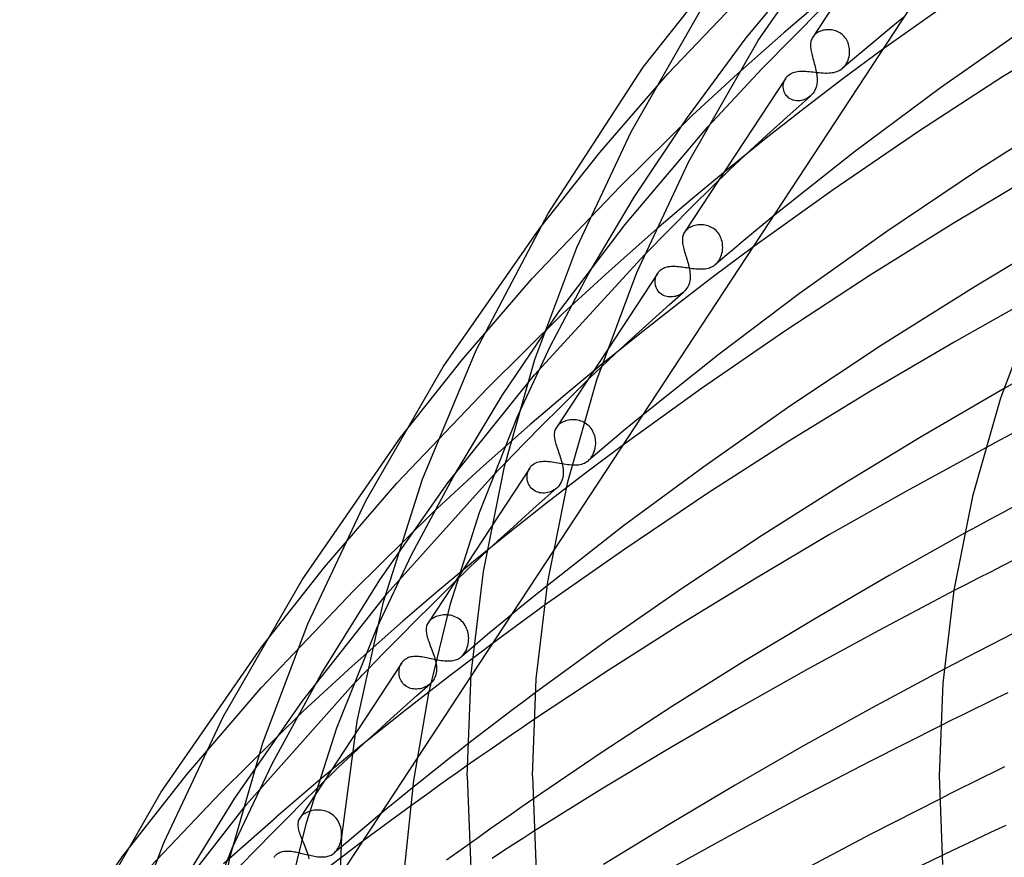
# Model space of a CAD drawing. Header units: millimetres. Extents: x -519 to 519, y -260 to 440.
# Tile 31 of 107: x -337 to -277, y 279 to 330. Entities that reach past the tile are written whole.
import ezdxf

# ---------------------------------------------------------------- set-up
doc = ezdxf.new("R2010")
doc.units = ezdxf.units.MM
doc.layers.add('HIDDEN', color=7, linetype='Continuous')
doc.layers.add('THICK', color=7, linetype='Continuous')

msp = doc.modelspace()

# ---------------------------------------------------------------- linework, layer by layer
at = {"layer": 'HIDDEN'}
for p, q in [((-292.859, 329.36), (-288.184, 335.029)), ((-297.684, 327.159), (-292.441, 332.635)), ((-288.346, 331.555), (-290.562, 329.664)), ((-283.196, 330.621), (-283.832, 330.103)), ((-293.404, 327.154), (-290.562, 329.664)), ((-288.656, 329.556), (-288.685, 329.526)), ((-288.624, 329.585), (-288.656, 329.556)), ((-288.568, 329.63), (-288.624, 329.585)), ((-288.507, 329.671), (-288.568, 329.63)), ((-288.443, 329.709), (-288.507, 329.671)), ((-288.374, 329.743), (-288.443, 329.709)), ((-288.302, 329.774), (-288.374, 329.743)), ((-288.226, 329.8), (-288.302, 329.774)), ((-288.147, 329.822), (-288.226, 329.8)), ((-288.065, 329.839), (-288.147, 329.822)), ((-287.981, 329.852), (-288.065, 329.839)), ((-287.896, 329.86), (-287.981, 329.852)), ((-287.809, 329.862), (-287.896, 329.86)), ((-287.721, 329.859), (-287.809, 329.862)), ((-287.633, 329.85), (-287.721, 329.859)), ((-287.545, 329.835), (-287.633, 329.85)), ((-287.457, 329.815), (-287.545, 329.835)), ((-287.371, 329.788), (-287.457, 329.815)), ((-287.286, 329.755), (-287.371, 329.788)), ((-287.203, 329.716), (-287.286, 329.755)), ((-287.124, 329.671), (-287.203, 329.716)), ((-287.048, 329.621), (-287.124, 329.671)), ((-286.976, 329.565), (-287.048, 329.621)), ((-286.909, 329.503), (-286.976, 329.565)), ((-284.463, 329.583), (-285.091, 329.063)), ((-283.832, 330.103), (-284.463, 329.583)), ((-296.536, 324.397), (-292.859, 329.36)), ((-288.763, 329.432), (-288.785, 329.399)), ((-288.739, 329.464), (-288.763, 329.432)), ((-288.713, 329.495), (-288.739, 329.464)), ((-288.685, 329.526), (-288.713, 329.495)), ((-286.846, 329.437), (-286.909, 329.503)), ((-286.787, 329.366), (-286.846, 329.437)), ((-286.734, 329.29), (-286.787, 329.366)), ((-286.687, 329.212), (-286.734, 329.29)), ((-286.646, 329.13), (-286.687, 329.212)), ((-286.611, 329.047), (-286.646, 329.13)), ((-286.581, 328.961), (-286.611, 329.047)), ((-286.557, 328.874), (-286.581, 328.961)), ((-285.091, 329.063), (-285.714, 328.541)), ((-284.49, 328.652), (-286.927, 326.843)), ((-286.538, 328.785), (-286.557, 328.874)), ((-286.525, 328.696), (-286.538, 328.785)), ((-286.531, 328.301), (-286.519, 328.409)), ((-286.518, 328.606), (-286.525, 328.696)), ((-286.519, 328.409), (-286.515, 328.517)), ((-286.515, 328.517), (-286.518, 328.606)), ((-285.714, 328.541), (-286.334, 328.018)), ((-286.334, 328.018), (-286.95, 327.494)), ((-286.756, 327.711), (-286.7, 327.799)), ((-286.7, 327.799), (-286.652, 327.893)), ((-286.652, 327.893), (-286.61, 327.991)), ((-286.61, 327.991), (-286.576, 328.092)), ((-286.576, 328.092), (-286.55, 328.196)), ((-286.55, 328.196), (-286.531, 328.301)), ((-301.851, 322.329), (-297.684, 327.159)), ((-296.16, 324.619), (-293.404, 327.154)), ((-290.215, 327.111), (-290.142, 327.158)), ((-290.142, 327.158), (-290.065, 327.198)), ((-290.065, 327.198), (-289.983, 327.231)), ((-289.983, 327.231), (-289.898, 327.258)), ((-289.898, 327.258), (-289.81, 327.28)), ((-289.81, 327.28), (-289.719, 327.295)), ((-289.719, 327.295), (-289.624, 327.306)), ((-289.624, 327.306), (-289.526, 327.313)), ((-289.526, 327.313), (-289.424, 327.315)), ((-289.424, 327.315), (-289.318, 327.313)), ((-289.318, 327.313), (-289.209, 327.308)), ((-289.209, 327.308), (-289.096, 327.3)), ((-289.096, 327.3), (-288.981, 327.29)), ((-288.981, 327.29), (-288.864, 327.278)), ((-288.864, 327.278), (-288.745, 327.264)), ((-288.745, 327.264), (-288.625, 327.251)), ((-288.625, 327.251), (-288.503, 327.237)), ((-288.503, 327.237), (-288.381, 327.225)), ((-288.381, 327.225), (-288.26, 327.214)), ((-288.26, 327.214), (-288.141, 327.206)), ((-288.141, 327.206), (-288.023, 327.201)), ((-288.023, 327.201), (-287.907, 327.199)), ((-287.907, 327.199), (-287.794, 327.202)), ((-287.794, 327.202), (-287.685, 327.21)), ((-287.685, 327.21), (-287.579, 327.223)), ((-287.579, 327.223), (-287.477, 327.242)), ((-287.477, 327.242), (-287.38, 327.267)), ((-287.38, 327.267), (-287.286, 327.298)), ((-287.286, 327.298), (-287.197, 327.336)), ((-287.197, 327.336), (-287.113, 327.38)), ((-287.113, 327.38), (-287.033, 327.431)), ((-287.033, 327.431), (-286.958, 327.488)), ((-286.958, 327.488), (-286.885, 327.555)), ((-286.885, 327.555), (-286.817, 327.629)), ((-286.817, 327.629), (-286.756, 327.711)), ((-290.44, 326.878), (-294.558, 320.609)), ((-290.589, 326.426), (-290.578, 326.52)), ((-290.578, 326.52), (-290.559, 326.613)), ((-290.559, 326.613), (-290.53, 326.702)), ((-290.53, 326.702), (-290.493, 326.787)), ((-290.493, 326.787), (-290.448, 326.868)), ((-290.448, 326.868), (-290.424, 326.902)), ((-290.424, 326.902), (-290.399, 326.936)), ((-290.399, 326.936), (-290.373, 326.968)), ((-290.373, 326.968), (-290.344, 327)), ((-290.344, 327), (-290.315, 327.029)), ((-290.315, 327.029), (-290.283, 327.058)), ((-290.283, 327.058), (-290.215, 327.111)), ((-286.927, 326.843), (-289.304, 325.029)), ((-290.589, 326.331), (-290.589, 326.426)), ((-290.58, 326.235), (-290.589, 326.331)), ((-290.561, 326.141), (-290.58, 326.235)), ((-290.532, 326.049), (-290.561, 326.141)), ((-290.493, 325.96), (-290.532, 326.049)), ((-290.444, 325.876), (-290.493, 325.96)), ((-290.385, 325.798), (-290.444, 325.876)), ((-290.318, 325.728), (-290.385, 325.798)), ((-290.244, 325.666), (-290.318, 325.728)), ((-290.161, 325.612), (-290.244, 325.666)), ((-290.072, 325.567), (-290.161, 325.612)), ((-289.979, 325.533), (-290.072, 325.567)), ((-289.881, 325.509), (-289.979, 325.533)), ((-289.782, 325.495), (-289.881, 325.509)), ((-289.681, 325.491), (-289.782, 325.495)), ((-289.58, 325.496), (-289.681, 325.491)), ((-289.48, 325.511), (-289.58, 325.496)), ((-289.382, 325.534), (-289.48, 325.511)), ((-289.287, 325.566), (-289.382, 325.534)), ((-289.194, 325.606), (-289.287, 325.566)), ((-289.104, 325.654), (-289.194, 325.606)), ((-289.018, 325.71), (-289.104, 325.654)), ((-288.937, 325.774), (-289.018, 325.71)), ((-289.304, 325.029), (-291.636, 323.199)), ((-300.611, 320.235), (-296.16, 324.619)), ((-299.748, 319.573), (-296.536, 324.397)), ((-300.304, 317.892), (-295.232, 323.905)), ((-291.636, 323.199), (-293.923, 321.355)), ((-305.544, 317.681), (-301.851, 322.329)), ((-293.923, 321.355), (-296.163, 319.497)), ((-306.006, 314.589), (-300.611, 320.235)), ((-302.564, 314.826), (-299.748, 319.573)), ((-296.163, 319.497), (-298.356, 317.625)), ((-291.231, 318.389), (-291.826, 317.902)), ((-304.366, 312.532), (-300.304, 317.892)), ((-301.292, 315.031), (-298.356, 317.625)), ((-296.631, 317.453), (-296.652, 317.422)), ((-296.608, 317.483), (-296.631, 317.453)), ((-296.583, 317.512), (-296.608, 317.483)), ((-296.557, 317.541), (-296.583, 317.512)), ((-296.528, 317.569), (-296.557, 317.541)), ((-296.498, 317.597), (-296.528, 317.569)), ((-296.441, 317.642), (-296.498, 317.597)), ((-296.38, 317.685), (-296.441, 317.642)), ((-296.314, 317.723), (-296.38, 317.685)), ((-296.244, 317.758), (-296.314, 317.723)), ((-296.17, 317.79), (-296.244, 317.758)), ((-296.093, 317.817), (-296.17, 317.79)), ((-296.012, 317.84), (-296.093, 317.817)), ((-295.928, 317.859), (-296.012, 317.84)), ((-295.842, 317.873), (-295.928, 317.859)), ((-295.754, 317.881), (-295.842, 317.873)), ((-295.664, 317.885), (-295.754, 317.881)), ((-295.573, 317.883), (-295.664, 317.885)), ((-295.482, 317.875), (-295.573, 317.883)), ((-295.39, 317.861), (-295.482, 317.875)), ((-295.299, 317.841), (-295.39, 317.861)), ((-295.208, 317.814), (-295.299, 317.841)), ((-295.119, 317.781), (-295.208, 317.814)), ((-295.033, 317.742), (-295.119, 317.781)), ((-294.949, 317.696), (-295.033, 317.742)), ((-294.869, 317.644), (-294.949, 317.696)), ((-294.792, 317.585), (-294.869, 317.644)), ((-294.72, 317.52), (-294.792, 317.585)), ((-294.654, 317.451), (-294.72, 317.52)), ((-294.592, 317.376), (-294.654, 317.451)), ((-291.826, 317.902), (-292.417, 317.413)), ((-294.537, 317.297), (-294.592, 317.376)), ((-294.487, 317.214), (-294.537, 317.297)), ((-294.444, 317.127), (-294.487, 317.214)), ((-294.407, 317.038), (-294.444, 317.127)), ((-294.376, 316.947), (-294.407, 317.038)), ((-294.351, 316.855), (-294.376, 316.947)), ((-294.332, 316.761), (-294.351, 316.855)), ((-293.006, 316.924), (-293.591, 316.433)), ((-292.417, 317.413), (-293.006, 316.924)), ((-292.475, 316.495), (-294.866, 314.71)), ((-294.354, 316.135), (-294.332, 316.247)), ((-294.32, 316.666), (-294.332, 316.761)), ((-294.332, 316.247), (-294.317, 316.361)), ((-294.313, 316.571), (-294.32, 316.666)), ((-294.317, 316.361), (-294.311, 316.476)), ((-294.311, 316.476), (-294.313, 316.571)), ((-293.591, 316.433), (-294.173, 315.942)), ((-305.868, 308.665), (-299.097, 316.062)), ((-294.173, 315.942), (-294.751, 315.45)), ((-294.631, 315.569), (-294.57, 315.648)), ((-294.57, 315.648), (-294.513, 315.734)), ((-294.513, 315.734), (-294.463, 315.827)), ((-294.463, 315.827), (-294.42, 315.924)), ((-294.42, 315.924), (-294.383, 316.027)), ((-294.383, 316.027), (-294.354, 316.135)), ((-304.139, 312.412), (-301.292, 315.031)), ((-298.232, 315.002), (-298.204, 315.033)), ((-298.204, 315.033), (-298.175, 315.062)), ((-298.175, 315.062), (-298.144, 315.09)), ((-298.144, 315.09), (-298.086, 315.136)), ((-298.086, 315.136), (-298.023, 315.178)), ((-298.023, 315.178), (-297.955, 315.215)), ((-297.955, 315.215), (-297.884, 315.247)), ((-297.884, 315.247), (-297.809, 315.273)), ((-297.809, 315.273), (-297.73, 315.295)), ((-297.73, 315.295), (-297.649, 315.312)), ((-297.649, 315.312), (-297.565, 315.324)), ((-297.565, 315.324), (-297.478, 315.332)), ((-297.478, 315.332), (-297.389, 315.335)), ((-297.389, 315.335), (-297.298, 315.335)), ((-297.298, 315.335), (-297.204, 315.332)), ((-297.204, 315.332), (-297.108, 315.326)), ((-297.108, 315.326), (-297.01, 315.317)), ((-297.01, 315.317), (-296.911, 315.307)), ((-296.911, 315.307), (-296.809, 315.294)), ((-296.809, 315.294), (-296.705, 315.28)), ((-296.705, 315.28), (-296.599, 315.265)), ((-296.599, 315.265), (-296.493, 315.249)), ((-296.493, 315.249), (-296.386, 315.233)), ((-296.386, 315.233), (-296.28, 315.219)), ((-296.28, 315.219), (-296.174, 315.205)), ((-296.174, 315.205), (-296.068, 315.192)), ((-296.068, 315.192), (-295.963, 315.182)), ((-295.963, 315.182), (-295.86, 315.174)), ((-295.86, 315.174), (-295.759, 315.169)), ((-295.759, 315.169), (-295.661, 315.168)), ((-295.661, 315.168), (-295.564, 315.17)), ((-295.564, 315.17), (-295.471, 315.175)), ((-295.471, 315.175), (-295.381, 315.185)), ((-295.381, 315.185), (-295.294, 315.199)), ((-295.294, 315.199), (-295.21, 315.218)), ((-295.21, 315.218), (-295.129, 315.241)), ((-295.129, 315.241), (-295.052, 315.269)), ((-295.052, 315.269), (-294.977, 315.302)), ((-294.977, 315.302), (-294.905, 315.34)), ((-294.905, 315.34), (-294.835, 315.385)), ((-294.835, 315.385), (-294.768, 315.435)), ((-294.768, 315.435), (-294.698, 315.498)), ((-294.698, 315.498), (-294.631, 315.569)), ((-310.305, 309.592), (-306.006, 314.589)), ((-304.904, 310.398), (-302.564, 314.826)), ((-298.302, 314.909), (-304.526, 305.434)), ((-298.458, 314.382), (-298.454, 314.462)), ((-298.454, 314.462), (-298.444, 314.542)), ((-298.444, 314.542), (-298.428, 314.619)), ((-298.428, 314.619), (-298.406, 314.695)), ((-298.406, 314.695), (-298.379, 314.767)), ((-298.379, 314.767), (-298.345, 314.837)), ((-298.345, 314.837), (-298.307, 314.903)), ((-298.307, 314.903), (-298.283, 314.937)), ((-298.283, 314.937), (-298.258, 314.97)), ((-298.258, 314.97), (-298.232, 315.002)), ((-294.866, 314.71), (-297.21, 312.913)), ((-298.455, 314.301), (-298.458, 314.382)), ((-298.445, 314.22), (-298.455, 314.301)), ((-298.429, 314.139), (-298.445, 314.22)), ((-298.405, 314.06), (-298.429, 314.139)), ((-298.375, 313.983), (-298.405, 314.06)), ((-298.338, 313.909), (-298.375, 313.983)), ((-298.293, 313.838), (-298.338, 313.909)), ((-298.242, 313.772), (-298.293, 313.838)), ((-298.185, 313.71), (-298.242, 313.772)), ((-298.122, 313.654), (-298.185, 313.71)), ((-298.053, 313.604), (-298.122, 313.654)), ((-297.98, 313.56), (-298.053, 313.604)), ((-297.902, 313.523), (-297.98, 313.56)), ((-297.821, 313.494), (-297.902, 313.523)), ((-297.737, 313.471), (-297.821, 313.494)), ((-297.651, 313.456), (-297.737, 313.471)), ((-297.563, 313.448), (-297.651, 313.456)), ((-297.475, 313.447), (-297.563, 313.448)), ((-297.387, 313.453), (-297.475, 313.447)), ((-297.298, 313.466), (-297.387, 313.453)), ((-297.211, 313.486), (-297.298, 313.466)), ((-297.125, 313.512), (-297.211, 313.486)), ((-297.041, 313.544), (-297.125, 313.512)), ((-296.959, 313.583), (-297.041, 313.544)), ((-296.879, 313.628), (-296.959, 313.583)), ((-296.802, 313.679), (-296.879, 313.628)), ((-296.729, 313.736), (-296.802, 313.679)), ((-297.21, 312.913), (-299.511, 311.101)), ((-308.783, 307.833), (-304.139, 312.412)), ((-307.851, 307.392), (-304.366, 312.532)), ((-299.511, 311.101), (-301.769, 309.276)), ((-306.906, 306.106), (-304.904, 310.398)), ((-314.092, 304.812), (-310.305, 309.592)), ((-301.769, 309.276), (-303.982, 307.437)), ((-302.464, 308.473), (-301.779, 309.136)), ((-311.182, 302.025), (-305.868, 308.665)), ((-303.315, 307.637), (-302.464, 308.473)), ((-314.328, 302.02), (-308.783, 307.833)), ((-276.15, 308.327), (-277.033, 307.826)), ((-310.869, 302.39), (-307.851, 307.392)), ((-303.982, 307.437), (-306.15, 305.585)), ((-304.296, 306.663), (-303.315, 307.637)), ((-305.372, 305.586), (-304.296, 306.663)), ((-299.267, 306.154), (-299.822, 305.698)), ((-309.18, 302.908), (-306.15, 305.585)), ((-306.504, 304.44), (-305.372, 305.586)), ((-304.561, 305.375), (-304.59, 305.313)), ((-304.526, 305.434), (-304.561, 305.375)), ((-304.505, 305.464), (-304.526, 305.434)), ((-304.483, 305.494), (-304.505, 305.464)), ((-304.458, 305.523), (-304.483, 305.494)), ((-304.432, 305.551), (-304.458, 305.523)), ((-304.404, 305.579), (-304.432, 305.551)), ((-304.374, 305.606), (-304.404, 305.579)), ((-304.315, 305.654), (-304.374, 305.606)), ((-304.25, 305.697), (-304.315, 305.654)), ((-304.181, 305.738), (-304.25, 305.697)), ((-304.107, 305.775), (-304.181, 305.738)), ((-304.029, 305.808), (-304.107, 305.775)), ((-303.947, 305.836), (-304.029, 305.808)), ((-303.862, 305.86), (-303.947, 305.836)), ((-303.774, 305.879), (-303.862, 305.86)), ((-303.683, 305.893), (-303.774, 305.879)), ((-303.59, 305.902), (-303.683, 305.893)), ((-303.496, 305.906), (-303.59, 305.902)), ((-303.4, 305.903), (-303.496, 305.906)), ((-303.304, 305.894), (-303.4, 305.903)), ((-303.207, 305.879), (-303.304, 305.894)), ((-303.112, 305.857), (-303.207, 305.879)), ((-303.017, 305.828), (-303.112, 305.857)), ((-302.925, 305.793), (-303.017, 305.828)), ((-302.835, 305.751), (-302.925, 305.793)), ((-302.748, 305.701), (-302.835, 305.751)), ((-302.665, 305.646), (-302.748, 305.701)), ((-302.586, 305.584), (-302.665, 305.646)), ((-302.513, 305.516), (-302.586, 305.584)), ((-302.445, 305.442), (-302.513, 305.516)), ((-302.383, 305.363), (-302.445, 305.442)), ((-302.327, 305.279), (-302.383, 305.363)), ((-299.822, 305.698), (-300.374, 305.24)), ((-304.651, 305.05), (-304.653, 304.979)), ((-304.653, 304.979), (-304.651, 304.904)), ((-304.643, 305.119), (-304.651, 305.05)), ((-304.651, 304.904), (-304.644, 304.827)), ((-304.644, 304.827), (-304.633, 304.748)), ((-304.631, 305.186), (-304.643, 305.119)), ((-304.633, 304.748), (-304.618, 304.665)), ((-304.613, 305.25), (-304.631, 305.186)), ((-304.59, 305.313), (-304.613, 305.25)), ((-302.277, 305.192), (-302.327, 305.279)), ((-302.234, 305.102), (-302.277, 305.192)), ((-302.197, 305.009), (-302.234, 305.102)), ((-302.167, 304.915), (-302.197, 305.009)), ((-302.144, 304.819), (-302.167, 304.915)), ((-302.127, 304.722), (-302.144, 304.819)), ((-300.924, 304.782), (-301.47, 304.323)), ((-300.374, 305.24), (-300.924, 304.782)), ((-276.511, 305.066), (-277.339, 304.627)), ((-307.656, 303.262), (-306.504, 304.44)), ((-304.618, 304.665), (-304.599, 304.58)), ((-304.599, 304.58), (-304.576, 304.492)), ((-304.576, 304.492), (-304.551, 304.402)), ((-304.551, 304.402), (-304.522, 304.309)), ((-304.522, 304.309), (-304.491, 304.214)), ((-304.491, 304.214), (-304.458, 304.116)), ((-300.464, 304.332), (-302.815, 302.568)), ((-302.16, 304.074), (-302.134, 304.192)), ((-302.134, 304.192), (-302.118, 304.312)), ((-302.115, 304.626), (-302.127, 304.722)), ((-302.118, 304.312), (-302.11, 304.433)), ((-302.11, 304.529), (-302.115, 304.626)), ((-302.11, 304.433), (-302.11, 304.529)), ((-301.47, 304.323), (-302.014, 303.863)), ((-277.339, 304.627), (-278.16, 304.188)), ((-304.458, 304.116), (-304.424, 304.016)), ((-304.424, 304.016), (-304.389, 303.916)), ((-304.389, 303.916), (-304.354, 303.814)), ((-304.354, 303.814), (-304.319, 303.711)), ((-304.319, 303.711), (-304.285, 303.608)), ((-304.285, 303.608), (-304.252, 303.505)), ((-302.014, 303.863), (-302.554, 303.402)), ((-302.482, 303.47), (-302.41, 303.552)), ((-302.41, 303.552), (-302.345, 303.642)), ((-302.345, 303.642), (-302.287, 303.742)), ((-302.287, 303.742), (-302.236, 303.848)), ((-302.236, 303.848), (-302.193, 303.959)), ((-302.193, 303.959), (-302.16, 304.074)), ((-306.162, 302.943), (-312.403, 293.441)), ((-306.211, 302.86), (-306.166, 302.937)), ((-306.166, 302.937), (-306.143, 302.972)), ((-306.143, 302.972), (-306.118, 303.005)), ((-306.118, 303.005), (-306.091, 303.037)), ((-306.091, 303.037), (-306.063, 303.068)), ((-306.063, 303.068), (-306.034, 303.097)), ((-306.034, 303.097), (-306.004, 303.125)), ((-306.004, 303.125), (-305.935, 303.178)), ((-305.935, 303.178), (-305.861, 303.225)), ((-305.861, 303.225), (-305.781, 303.265)), ((-305.781, 303.265), (-305.697, 303.297)), ((-305.697, 303.297), (-305.61, 303.322)), ((-305.61, 303.322), (-305.519, 303.341)), ((-305.519, 303.341), (-305.424, 303.353)), ((-305.424, 303.353), (-305.327, 303.359)), ((-305.327, 303.359), (-305.227, 303.361)), ((-305.227, 303.361), (-305.124, 303.357)), ((-305.124, 303.357), (-305.018, 303.349)), ((-305.018, 303.349), (-304.908, 303.338)), ((-304.908, 303.338), (-304.795, 303.323)), ((-304.795, 303.323), (-304.679, 303.305)), ((-304.679, 303.305), (-304.56, 303.286)), ((-304.56, 303.286), (-304.441, 303.265)), ((-304.441, 303.265), (-304.32, 303.243)), ((-304.32, 303.243), (-304.198, 303.221)), ((-304.252, 303.505), (-304.221, 303.402)), ((-304.221, 303.402), (-304.193, 303.299)), ((-304.198, 303.221), (-304.076, 303.2)), ((-304.193, 303.299), (-304.168, 303.198)), ((-304.168, 303.198), (-304.146, 303.097)), ((-304.146, 303.097), (-304.128, 302.998)), ((-304.128, 302.998), (-304.113, 302.901)), ((-304.076, 303.2), (-303.953, 303.181)), ((-303.953, 303.181), (-303.832, 303.164)), ((-303.832, 303.164), (-303.714, 303.15)), ((-303.714, 303.15), (-303.597, 303.14)), ((-303.597, 303.14), (-303.483, 303.134)), ((-303.483, 303.134), (-303.373, 303.133)), ((-303.373, 303.133), (-303.266, 303.138)), ((-303.266, 303.138), (-303.164, 303.148)), ((-303.164, 303.148), (-303.065, 303.163)), ((-303.065, 303.163), (-302.97, 303.186)), ((-302.97, 303.186), (-302.88, 303.214)), ((-302.88, 303.214), (-302.793, 303.25)), ((-302.793, 303.25), (-302.711, 303.292)), ((-302.711, 303.292), (-302.634, 303.341)), ((-302.634, 303.341), (-302.56, 303.397)), ((-302.56, 303.397), (-302.482, 303.47)), ((-314.91, 295.232), (-308.384, 302.51)), ((-313.407, 297.658), (-310.869, 302.39)), ((-312.118, 300.204), (-309.18, 302.908)), ((-306.324, 302.418), (-306.317, 302.512)), ((-306.322, 302.323), (-306.324, 302.418)), ((-306.317, 302.512), (-306.302, 302.603)), ((-306.302, 302.603), (-306.279, 302.692)), ((-306.279, 302.692), (-306.248, 302.778)), ((-306.248, 302.778), (-306.211, 302.86)), ((-302.815, 302.568), (-305.124, 300.79)), ((-304.122, 302.383), (-304.147, 302.277)), ((-304.106, 302.491), (-304.122, 302.383)), ((-304.113, 302.901), (-304.104, 302.805)), ((-304.098, 302.6), (-304.106, 302.491)), ((-304.104, 302.805), (-304.098, 302.711)), ((-304.098, 302.711), (-304.098, 302.6)), ((-318.761, 296.853), (-314.328, 302.02)), ((-315.372, 296.085), (-311.182, 302.025)), ((-306.312, 302.228), (-306.322, 302.323)), ((-306.293, 302.134), (-306.312, 302.228)), ((-306.266, 302.042), (-306.293, 302.134)), ((-306.229, 301.952), (-306.266, 302.042)), ((-306.183, 301.866), (-306.229, 301.952)), ((-306.129, 301.786), (-306.183, 301.866)), ((-306.066, 301.711), (-306.129, 301.786)), ((-304.421, 301.793), (-304.505, 301.713)), ((-304.347, 301.879), (-304.421, 301.793)), ((-304.281, 301.972), (-304.347, 301.879)), ((-304.226, 302.071), (-304.281, 301.972)), ((-304.181, 302.173), (-304.226, 302.071)), ((-304.147, 302.277), (-304.181, 302.173)), ((-305.996, 301.643), (-306.066, 301.711)), ((-305.917, 301.582), (-305.996, 301.643)), ((-305.833, 301.53), (-305.917, 301.582)), ((-305.743, 301.486), (-305.833, 301.53)), ((-305.649, 301.452), (-305.743, 301.486)), ((-305.551, 301.427), (-305.649, 301.452)), ((-305.451, 301.411), (-305.551, 301.427)), ((-305.35, 301.405), (-305.451, 301.411)), ((-305.249, 301.407), (-305.35, 301.405)), ((-305.148, 301.418), (-305.249, 301.407)), ((-305.229, 301.075), (-304.499, 301.718)), ((-305.048, 301.437), (-305.148, 301.418)), ((-304.949, 301.465), (-305.048, 301.437)), ((-304.852, 301.5), (-304.949, 301.465)), ((-304.759, 301.543), (-304.852, 301.5)), ((-304.669, 301.593), (-304.759, 301.543)), ((-304.584, 301.65), (-304.669, 301.593)), ((-304.505, 301.713), (-304.584, 301.65)), ((-305.124, 300.79), (-307.392, 298.998)), ((-305.953, 300.43), (-305.229, 301.075)), ((-276.344, 300.623), (-277.131, 300.2)), ((-316.958, 295.428), (-312.118, 300.204)), ((-306.672, 299.783), (-305.953, 300.43)), ((-277.131, 300.2), (-277.912, 299.777)), ((-307.386, 299.135), (-306.672, 299.783)), ((-278.685, 299.356), (-279.452, 298.936)), ((-277.912, 299.777), (-278.685, 299.356)), ((-307.392, 298.998), (-309.618, 297.193)), ((-308.093, 298.486), (-307.386, 299.135)), ((-308.796, 297.835), (-308.093, 298.486)), ((-315.549, 293.117), (-313.407, 297.658)), ((-304.731, 297.836), (-309.763, 290.175)), ((-309.618, 297.193), (-311.803, 295.376)), ((-277.126, 296.937), (-277.873, 296.557)), ((-276.376, 297.316), (-277.126, 296.937)), ((-322.64, 291.942), (-318.761, 296.853)), ((-277.873, 296.557), (-278.618, 296.176)), ((-318.953, 290.326), (-315.372, 296.085)), ((-311.339, 295.384), (-310.575, 296.136)), ((-305.093, 295.715), (-305.988, 294.993)), ((-279.361, 295.795), (-280.1, 295.413)), ((-278.618, 296.176), (-279.361, 295.795)), ((-322.649, 289.451), (-316.958, 295.428)), ((-320.094, 288.664), (-314.91, 295.232)), ((-311.803, 295.376), (-313.944, 293.546)), ((-312.201, 294.53), (-311.339, 295.384)), ((-313.136, 293.594), (-312.201, 294.53)), ((-305.273, 294.495), (-308.225, 292.337)), ((-305.988, 294.993), (-306.876, 294.269)), ((-311.727, 293.874), (-311.815, 293.848)), ((-311.636, 293.894), (-311.727, 293.874)), ((-311.542, 293.91), (-311.636, 293.894)), ((-311.446, 293.92), (-311.542, 293.91)), ((-311.347, 293.924), (-311.446, 293.92)), ((-311.248, 293.922), (-311.347, 293.924)), ((-311.148, 293.914), (-311.248, 293.922)), ((-311.048, 293.899), (-311.148, 293.914)), ((-310.948, 293.877), (-311.048, 293.899)), ((-310.85, 293.848), (-310.948, 293.877)), ((-306.876, 294.269), (-307.758, 293.543)), ((-317.069, 290.784), (-313.944, 293.546)), ((-314.121, 292.601), (-313.136, 293.594)), ((-312.469, 293.316), (-312.492, 293.251)), ((-312.44, 293.38), (-312.469, 293.316)), ((-312.404, 293.441), (-312.44, 293.38)), ((-312.383, 293.471), (-312.404, 293.441)), ((-312.361, 293.5), (-312.383, 293.471)), ((-312.336, 293.529), (-312.361, 293.5)), ((-312.31, 293.557), (-312.336, 293.529)), ((-312.282, 293.585), (-312.31, 293.557)), ((-312.252, 293.612), (-312.282, 293.585)), ((-312.192, 293.661), (-312.252, 293.612)), ((-312.126, 293.705), (-312.192, 293.661)), ((-312.055, 293.747), (-312.126, 293.705)), ((-311.98, 293.785), (-312.055, 293.747)), ((-311.9, 293.819), (-311.98, 293.785)), ((-311.815, 293.848), (-311.9, 293.819)), ((-310.753, 293.812), (-310.85, 293.848)), ((-310.659, 293.769), (-310.753, 293.812)), ((-310.569, 293.718), (-310.659, 293.769)), ((-310.483, 293.661), (-310.569, 293.718)), ((-310.401, 293.597), (-310.483, 293.661)), ((-310.324, 293.526), (-310.401, 293.597)), ((-310.253, 293.449), (-310.324, 293.526)), ((-310.188, 293.366), (-310.253, 293.449)), ((-310.13, 293.279), (-310.188, 293.366)), ((-310.078, 293.188), (-310.13, 293.279)), ((-307.758, 293.543), (-308.632, 292.815)), ((-312.519, 293.116), (-312.524, 293.045)), ((-312.524, 293.045), (-312.524, 292.971)), ((-312.524, 292.971), (-312.519, 292.895)), ((-312.508, 293.185), (-312.519, 293.116)), ((-312.519, 292.895), (-312.509, 292.816)), ((-312.509, 292.816), (-312.494, 292.733)), ((-312.492, 293.251), (-312.508, 293.185)), ((-312.494, 292.733), (-312.474, 292.648)), ((-310.034, 293.093), (-310.078, 293.188)), ((-309.996, 292.996), (-310.034, 293.093)), ((-309.966, 292.897), (-309.996, 292.996)), ((-309.942, 292.796), (-309.966, 292.897)), ((-309.925, 292.695), (-309.942, 292.796)), ((-309.914, 292.593), (-309.925, 292.695)), ((-308.632, 292.815), (-309.5, 292.085)), ((-276.435, 292.8), (-277.154, 292.431)), ((-315.132, 291.572), (-314.121, 292.601)), ((-312.474, 292.648), (-312.451, 292.56)), ((-312.451, 292.56), (-312.424, 292.469)), ((-312.424, 292.469), (-312.393, 292.376)), ((-312.393, 292.376), (-312.359, 292.28)), ((-312.359, 292.28), (-312.323, 292.181)), ((-312.323, 292.181), (-312.285, 292.08)), ((-312.285, 292.08), (-312.246, 291.977)), ((-308.225, 292.337), (-311.045, 290.209)), ((-309.5, 292.085), (-310.36, 291.353)), ((-309.96, 292.042), (-309.936, 292.155)), ((-309.936, 292.155), (-309.919, 292.271)), ((-309.919, 292.271), (-309.911, 292.388)), ((-309.909, 292.49), (-309.914, 292.593)), ((-309.911, 292.388), (-309.909, 292.49)), ((-277.87, 292.063), (-278.583, 291.693)), ((-277.154, 292.431), (-277.87, 292.063)), ((-316.146, 290.53), (-315.132, 291.572)), ((-312.246, 291.977), (-312.206, 291.874)), ((-312.206, 291.874), (-312.166, 291.769)), ((-312.166, 291.769), (-312.126, 291.662)), ((-312.126, 291.662), (-312.088, 291.556)), ((-312.088, 291.556), (-312.051, 291.451)), ((-312.051, 291.451), (-312.017, 291.345)), ((-310.306, 291.403), (-310.241, 291.473)), ((-310.241, 291.473), (-310.179, 291.552)), ((-310.179, 291.552), (-310.124, 291.638)), ((-310.124, 291.638), (-310.073, 291.731)), ((-310.073, 291.731), (-310.029, 291.829)), ((-310.029, 291.829), (-309.992, 291.933)), ((-309.992, 291.933), (-309.96, 292.042)), ((-278.583, 291.693), (-279.293, 291.324)), ((-314.02, 290.981), (-318.83, 283.658)), ((-314.102, 290.827), (-314.066, 290.903)), ((-314.066, 290.903), (-314.024, 290.975)), ((-314.024, 290.975), (-314, 291.01)), ((-314, 291.01), (-313.975, 291.043)), ((-313.975, 291.043), (-313.948, 291.075)), ((-313.948, 291.075), (-313.92, 291.106)), ((-313.92, 291.106), (-313.891, 291.136)), ((-313.891, 291.136), (-313.86, 291.163)), ((-313.86, 291.163), (-313.8, 291.211)), ((-313.8, 291.211), (-313.736, 291.253)), ((-313.736, 291.253), (-313.67, 291.288)), ((-313.67, 291.288), (-313.601, 291.317)), ((-313.601, 291.317), (-313.53, 291.341)), ((-313.53, 291.341), (-313.457, 291.36)), ((-313.457, 291.36), (-313.381, 291.374)), ((-313.381, 291.374), (-313.304, 291.383)), ((-313.304, 291.383), (-313.225, 291.388)), ((-313.225, 291.388), (-313.144, 291.389)), ((-313.144, 291.389), (-313.059, 291.387)), ((-313.059, 291.387), (-312.973, 291.381)), ((-312.973, 291.381), (-312.884, 291.372)), ((-312.884, 291.372), (-312.792, 291.361)), ((-312.792, 291.361), (-312.698, 291.346)), ((-312.698, 291.346), (-312.603, 291.33)), ((-312.603, 291.33), (-312.505, 291.312)), ((-312.505, 291.312), (-312.407, 291.292)), ((-312.407, 291.292), (-312.306, 291.271)), ((-312.306, 291.271), (-312.205, 291.249)), ((-312.205, 291.249), (-312.102, 291.227)), ((-312.102, 291.227), (-311.999, 291.206)), ((-312.017, 291.345), (-311.986, 291.241)), ((-311.999, 291.206), (-311.897, 291.185)), ((-311.986, 291.241), (-311.959, 291.137)), ((-311.959, 291.137), (-311.935, 291.036)), ((-311.897, 291.185), (-311.795, 291.166)), ((-311.795, 291.166), (-311.694, 291.148)), ((-311.694, 291.148), (-311.593, 291.132)), ((-311.593, 291.132), (-311.495, 291.118)), ((-311.495, 291.118), (-311.398, 291.108)), ((-311.398, 291.108), (-311.304, 291.1)), ((-311.304, 291.1), (-311.212, 291.096)), ((-311.212, 291.096), (-311.122, 291.096)), ((-311.122, 291.096), (-311.036, 291.1)), ((-311.036, 291.1), (-310.952, 291.107)), ((-310.952, 291.107), (-310.871, 291.119)), ((-310.871, 291.119), (-310.793, 291.136)), ((-310.793, 291.136), (-310.717, 291.157)), ((-310.717, 291.157), (-310.645, 291.182)), ((-310.645, 291.182), (-310.574, 291.213)), ((-310.574, 291.213), (-310.505, 291.25)), ((-310.505, 291.25), (-310.439, 291.292)), ((-310.439, 291.292), (-310.375, 291.34)), ((-310.375, 291.34), (-310.306, 291.403)), ((-280, 290.954), (-280.703, 290.585)), ((-279.293, 291.324), (-280, 290.954)), ((-321.963, 284.808), (-318.953, 290.326)), ((-320.098, 287.995), (-317.069, 290.784)), ((-314.188, 290.4), (-314.185, 290.489)), ((-314.185, 290.309), (-314.188, 290.4)), ((-314.185, 290.489), (-314.174, 290.577)), ((-314.174, 290.218), (-314.185, 290.309)), ((-314.174, 290.577), (-314.156, 290.663)), ((-314.156, 290.663), (-314.132, 290.747)), ((-314.132, 290.747), (-314.102, 290.827)), ((-323.546, 282.279), (-316.998, 289.646)), ((-314.156, 290.129), (-314.174, 290.218)), ((-314.13, 290.04), (-314.156, 290.129)), ((-314.096, 289.954), (-314.13, 290.04)), ((-314.054, 289.871), (-314.096, 289.954)), ((-314.004, 289.792), (-314.054, 289.871)), ((-313.947, 289.718), (-314.004, 289.792)), ((-313.884, 289.65), (-313.947, 289.718)), ((-313.813, 289.588), (-313.884, 289.65)), ((-311.045, 290.209), (-313.807, 288.061)), ((-313.101, 288.967), (-312.282, 289.689)), ((-312.29, 289.682), (-312.366, 289.622)), ((-312.272, 289.698), (-312.282, 289.689)), ((-312.262, 289.707), (-312.272, 289.698)), ((-312.252, 289.716), (-312.262, 289.707)), ((-312.243, 289.725), (-312.252, 289.716)), ((-312.233, 289.734), (-312.243, 289.725)), ((-312.224, 289.743), (-312.233, 289.734)), ((-327.219, 284.111), (-322.649, 289.451)), ((-313.736, 289.532), (-313.813, 289.588)), ((-313.653, 289.484), (-313.736, 289.532)), ((-313.566, 289.444), (-313.653, 289.484)), ((-313.476, 289.412), (-313.566, 289.444)), ((-313.382, 289.388), (-313.476, 289.412)), ((-313.286, 289.372), (-313.382, 289.388)), ((-313.189, 289.365), (-313.286, 289.372)), ((-313.092, 289.365), (-313.189, 289.365)), ((-312.996, 289.373), (-313.092, 289.365)), ((-312.899, 289.388), (-312.996, 289.373)), ((-312.805, 289.41), (-312.899, 289.388)), ((-312.711, 289.439), (-312.805, 289.41)), ((-312.62, 289.475), (-312.711, 289.439)), ((-312.532, 289.518), (-312.62, 289.475)), ((-312.447, 289.567), (-312.532, 289.518)), ((-312.366, 289.622), (-312.447, 289.567)), ((-305.828, 289.134), (-306.528, 288.612)), ((-276.809, 289.138), (-277.499, 288.804)), ((-324.274, 282.667), (-320.094, 288.664)), ((-313.914, 288.243), (-313.101, 288.967)), ((-306.528, 288.612), (-307.225, 288.088)), ((-278.188, 288.468), (-278.876, 288.131)), ((-277.499, 288.804), (-278.188, 288.468)), ((-325.134, 283.022), (-320.098, 287.995)), ((-313.807, 288.061), (-316.511, 285.894)), ((-314.719, 287.517), (-313.914, 288.243)), ((-307.225, 288.088), (-307.918, 287.563)), ((-278.876, 288.131), (-279.563, 287.793)), ((-315.518, 286.789), (-314.719, 287.517)), ((-307.918, 287.563), (-308.608, 287.036)), ((-305.922, 287.475), (-306.608, 287.009)), ((-280.25, 287.454), (-280.935, 287.113)), ((-279.563, 287.793), (-280.25, 287.454)), ((-316.31, 286.059), (-315.518, 286.789)), ((-308.608, 287.036), (-309.294, 286.509)), ((-306.608, 287.009), (-307.292, 286.542)), ((-317.095, 285.328), (-316.31, 286.059)), ((-309.294, 286.509), (-309.977, 285.98)), ((-307.974, 286.073), (-308.652, 285.604)), ((-307.292, 286.542), (-307.974, 286.073)), ((-316.511, 285.894), (-319.155, 283.709)), ((-308.652, 285.604), (-309.327, 285.135)), ((-324.428, 279.591), (-321.963, 284.808)), ((-313.08, 285.125), (-317.869, 277.834)), ((-309.327, 285.135), (-309.998, 284.666)), ((-277.665, 284.269), (-278.332, 283.94)), ((-276.998, 284.597), (-277.665, 284.269)), ((-331.188, 279.07), (-327.219, 284.111)), ((-319.155, 283.709), (-321.739, 281.506)), ((-278.997, 283.61), (-279.662, 283.278)), ((-278.332, 283.94), (-278.997, 283.61)), ((-330.97, 276.881), (-325.134, 283.022)), ((-320.09, 282.412), (-319.254, 283.24)), ((-313.339, 283.316), (-314.158, 282.651)), ((-279.662, 283.278), (-280.324, 282.946)), ((-327.847, 276.859), (-324.274, 282.667)), ((-320.998, 281.505), (-320.09, 282.412)), ((-319.386, 282.811), (-320.283, 281.445)), ((-314.158, 282.651), (-314.972, 281.985)), ((-305.986, 282.59), (-306.65, 282.129)), ((-280.324, 282.946), (-280.985, 282.614)), ((-328.767, 275.621), (-323.546, 282.279)), ((-319.852, 281.792), (-319.93, 281.753)), ((-319.769, 281.828), (-319.852, 281.792)), ((-319.682, 281.859), (-319.769, 281.828)), ((-319.59, 281.885), (-319.682, 281.859)), ((-319.496, 281.907), (-319.59, 281.885)), ((-319.398, 281.924), (-319.496, 281.907)), ((-319.298, 281.934), (-319.398, 281.924)), ((-319.196, 281.94), (-319.298, 281.934)), ((-319.093, 281.938), (-319.196, 281.94)), ((-318.989, 281.93), (-319.093, 281.938)), ((-318.885, 281.916), (-318.989, 281.93)), ((-318.781, 281.894), (-318.885, 281.916)), ((-318.678, 281.864), (-318.781, 281.894)), ((-318.577, 281.827), (-318.678, 281.864)), ((-318.48, 281.783), (-318.577, 281.827)), ((-318.386, 281.73), (-318.48, 281.783)), ((-313.479, 282.184), (-316.325, 280.087)), ((-314.972, 281.985), (-315.78, 281.317)), ((-306.65, 282.129), (-307.309, 281.67)), ((-324.958, 278.661), (-321.739, 281.506)), ((-321.956, 280.54), (-320.998, 281.505)), ((-320.387, 281.181), (-320.396, 281.11)), ((-320.372, 281.249), (-320.387, 281.181)), ((-320.35, 281.316), (-320.372, 281.249)), ((-320.321, 281.381), (-320.35, 281.316)), ((-320.283, 281.445), (-320.321, 281.381)), ((-320.263, 281.474), (-320.283, 281.445)), ((-320.241, 281.503), (-320.263, 281.474)), ((-320.217, 281.532), (-320.241, 281.503)), ((-320.191, 281.56), (-320.217, 281.532)), ((-320.162, 281.588), (-320.191, 281.56)), ((-320.132, 281.615), (-320.162, 281.588)), ((-320.071, 281.664), (-320.132, 281.615)), ((-320.003, 281.71), (-320.071, 281.664)), ((-319.93, 281.753), (-320.003, 281.71)), ((-318.296, 281.671), (-318.386, 281.73)), ((-318.21, 281.603), (-318.296, 281.671)), ((-318.131, 281.529), (-318.21, 281.603)), ((-318.057, 281.448), (-318.131, 281.529)), ((-317.99, 281.362), (-318.057, 281.448)), ((-317.93, 281.271), (-317.99, 281.362)), ((-317.878, 281.175), (-317.93, 281.271)), ((-317.832, 281.076), (-317.878, 281.175)), ((-315.78, 281.317), (-316.582, 280.647)), ((-307.963, 281.211), (-308.611, 280.754)), ((-307.309, 281.67), (-307.963, 281.211)), ((-320.396, 281.11), (-320.399, 281.037)), ((-320.399, 281.037), (-320.396, 280.961)), ((-320.396, 280.961), (-320.387, 280.882)), ((-320.387, 280.882), (-320.373, 280.8)), ((-320.373, 280.8), (-320.354, 280.715)), ((-320.354, 280.715), (-320.33, 280.628)), ((-320.33, 280.628), (-320.301, 280.537)), ((-317.795, 280.974), (-317.832, 281.076)), ((-317.764, 280.87), (-317.795, 280.974)), ((-317.741, 280.764), (-317.764, 280.87)), ((-317.724, 280.658), (-317.741, 280.764)), ((-317.714, 280.552), (-317.724, 280.658)), ((-316.582, 280.647), (-317.378, 279.975)), ((-308.611, 280.754), (-309.253, 280.298)), ((-305.921, 280.616), (-306.553, 280.213)), ((-277.589, 280.682), (-278.244, 280.377)), ((-276.931, 280.988), (-277.589, 280.682)), ((-322.945, 279.536), (-321.956, 280.54)), ((-320.301, 280.537), (-320.269, 280.443)), ((-320.269, 280.443), (-320.232, 280.347)), ((-320.232, 280.347), (-320.193, 280.247)), ((-320.193, 280.247), (-320.151, 280.145)), ((-316.325, 280.087), (-319.076, 277.999)), ((-317.378, 279.975), (-318.169, 279.302)), ((-317.783, 279.937), (-317.757, 280.036)), ((-317.757, 280.036), (-317.737, 280.136)), ((-317.737, 280.136), (-317.722, 280.238)), ((-317.722, 280.238), (-317.714, 280.341)), ((-317.711, 280.446), (-317.714, 280.552)), ((-317.714, 280.341), (-317.711, 280.446)), ((-309.253, 280.298), (-309.888, 279.844)), ((-306.553, 280.213), (-307.19, 279.804)), ((-278.896, 280.071), (-279.545, 279.766)), ((-278.244, 280.377), (-278.896, 280.071)), ((-323.941, 278.516), (-322.945, 279.536)), ((-321.542, 279.32), (-321.478, 279.349)), ((-321.478, 279.349), (-321.411, 279.373)), ((-321.411, 279.373), (-321.341, 279.392)), ((-321.341, 279.392), (-321.269, 279.406)), ((-321.269, 279.406), (-321.195, 279.415)), ((-321.195, 279.415), (-321.119, 279.421)), ((-321.119, 279.421), (-321.041, 279.422)), ((-321.041, 279.422), (-320.961, 279.42)), ((-320.961, 279.42), (-320.879, 279.414)), ((-320.879, 279.414), (-320.795, 279.405)), ((-320.795, 279.405), (-320.71, 279.393)), ((-320.71, 279.393), (-320.622, 279.378)), ((-320.622, 279.378), (-320.533, 279.362)), ((-320.533, 279.362), (-320.442, 279.343)), ((-318.174, 279.297), (-318.113, 279.353)), ((-318.113, 279.353), (-318.054, 279.417)), ((-318.054, 279.417), (-317.997, 279.489)), ((-317.997, 279.489), (-317.944, 279.568)), ((-317.944, 279.568), (-317.895, 279.655)), ((-317.895, 279.655), (-317.852, 279.746)), ((-317.852, 279.746), (-317.814, 279.84)), ((-317.814, 279.84), (-317.783, 279.937)), ((-307.832, 279.391), (-308.477, 278.972)), ((-307.19, 279.804), (-307.832, 279.391)), ((-280.191, 279.46), (-280.833, 279.156)), ((-279.545, 279.766), (-280.191, 279.46)), ((-321.879, 279.015), (-321.855, 279.05)), ((-321.855, 279.05), (-321.83, 279.084)), ((-321.83, 279.084), (-321.803, 279.117)), ((-321.803, 279.117), (-321.775, 279.148)), ((-321.775, 279.148), (-321.746, 279.177)), ((-321.746, 279.177), (-321.715, 279.205)), ((-321.715, 279.205), (-321.661, 279.248)), ((-321.661, 279.248), (-321.603, 279.287)), ((-321.603, 279.287), (-321.542, 279.32)), ((-320.442, 279.343), (-320.349, 279.322)), ((-320.349, 279.322), (-320.254, 279.3)), ((-320.254, 279.3), (-320.158, 279.277)), ((-320.158, 279.277), (-320.061, 279.253)), ((-320.061, 279.253), (-319.964, 279.229)), ((-319.964, 279.229), (-319.867, 279.205)), ((-319.867, 279.205), (-319.769, 279.182)), ((-319.769, 279.182), (-319.671, 279.159)), ((-319.671, 279.159), (-319.574, 279.138)), ((-319.574, 279.138), (-319.478, 279.118)), ((-319.478, 279.118), (-319.383, 279.101)), ((-319.383, 279.101), (-319.29, 279.086)), ((-319.29, 279.086), (-319.199, 279.074)), ((-319.199, 279.074), (-319.11, 279.064)), ((-319.11, 279.064), (-319.023, 279.058)), ((-319.023, 279.058), (-318.939, 279.056)), ((-318.939, 279.056), (-318.857, 279.057)), ((-318.857, 279.057), (-318.778, 279.062)), ((-318.778, 279.062), (-318.701, 279.07)), ((-318.701, 279.07), (-318.626, 279.083)), ((-318.626, 279.083), (-318.555, 279.1)), ((-318.555, 279.1), (-318.485, 279.121)), ((-318.485, 279.121), (-318.419, 279.147)), ((-318.419, 279.147), (-318.354, 279.177)), ((-318.354, 279.177), (-318.293, 279.212)), ((-318.293, 279.212), (-318.233, 279.251)), ((-318.233, 279.251), (-318.174, 279.297))]:
    msp.add_line(p, q, dxfattribs=at)
at = {"layer": 'THICK'}
for p, q in [((-264.965, 358.377), (-304.731, 297.836)), ((-299.202, 327.554), (-291.325, 337.512)), ((-292.122, 329.189), (-286.79, 336.929)), ((-286.469, 332.925), (-288.777, 329.41)), ((-278.6, 332.823), (-284.49, 328.652)), ((-299.933, 323.597), (-295.508, 331.318)), ((-291.89, 327.473), (-288.185, 331.231)), ((-275.167, 330.33), (-280.941, 326.287)), ((-271.969, 330.144), (-277.124, 326.963)), ((-296.381, 321.757), (-292.122, 329.189)), ((-288.911, 329.018), (-288.916, 328.947)), ((-288.916, 328.947), (-288.916, 328.873)), ((-288.901, 329.087), (-288.911, 329.018)), ((-288.888, 329.154), (-288.901, 329.087)), ((-288.87, 329.218), (-288.888, 329.154)), ((-288.846, 329.28), (-288.87, 329.218)), ((-288.818, 329.34), (-288.846, 329.28)), ((-288.785, 329.399), (-288.818, 329.34)), ((-288.916, 328.873), (-288.913, 328.796)), ((-288.913, 328.796), (-288.906, 328.716)), ((-288.906, 328.716), (-288.895, 328.633)), ((-288.895, 328.633), (-288.881, 328.548)), ((-288.881, 328.548), (-288.864, 328.46)), ((-288.864, 328.46), (-288.844, 328.37)), ((-288.844, 328.37), (-288.822, 328.278)), ((-288.822, 328.278), (-288.798, 328.183)), ((-288.798, 328.183), (-288.772, 328.086)), ((-288.772, 328.086), (-288.744, 327.987)), ((-288.744, 327.987), (-288.717, 327.887)), ((-288.717, 327.887), (-288.689, 327.787)), ((-288.689, 327.787), (-288.662, 327.685)), ((-305.029, 318.571), (-299.202, 327.554)), ((-295.232, 323.905), (-291.89, 327.473)), ((-288.662, 327.685), (-288.636, 327.583)), ((-288.636, 327.583), (-288.611, 327.481)), ((-288.611, 327.481), (-288.588, 327.379)), ((-288.588, 327.379), (-288.567, 327.278)), ((-288.567, 327.278), (-288.55, 327.177)), ((-288.55, 327.177), (-288.535, 327.078)), ((-288.534, 326.523), (-288.559, 326.397)), ((-288.535, 327.078), (-288.525, 326.979)), ((-288.519, 326.652), (-288.534, 326.523)), ((-288.525, 326.979), (-288.518, 326.881)), ((-288.515, 326.785), (-288.519, 326.652)), ((-288.518, 326.881), (-288.515, 326.785)), ((-277.124, 326.963), (-282.295, 323.606)), ((-288.769, 325.951), (-288.849, 325.857)), ((-288.7, 326.053), (-288.769, 325.951)), ((-288.642, 326.161), (-288.7, 326.053)), ((-288.595, 326.276), (-288.642, 326.161)), ((-288.559, 326.397), (-288.595, 326.276)), ((-280.941, 326.287), (-286.208, 322.365)), ((-290.171, 324.68), (-288.926, 325.784)), ((-288.849, 325.857), (-288.937, 325.774)), ((-272.759, 324.975), (-278.531, 321.301)), ((-291.399, 323.572), (-290.171, 324.68)), ((-303.264, 316.493), (-299.933, 323.597)), ((-292.61, 322.46), (-291.399, 323.572)), ((-282.295, 323.606), (-287.531, 320.035)), ((-293.863, 321.284), (-292.61, 322.46)), ((-286.208, 322.365), (-291.231, 318.389)), ((-299.576, 314.944), (-296.381, 321.757)), ((-296.106, 319.081), (-293.863, 321.284)), ((-278.531, 321.301), (-284.229, 317.464)), ((-274.922, 321.082), (-280.154, 317.965)), ((-294.558, 320.609), (-296.651, 317.424)), ((-287.531, 320.035), (-292.475, 316.495)), ((-299.097, 316.062), (-296.106, 319.081)), ((-309.449, 310.183), (-305.029, 318.571)), ((-311.471, 309.156), (-305.544, 317.681)), ((-284.229, 317.464), (-289.584, 313.656)), ((-280.154, 317.965), (-285.246, 314.79)), ((-273.072, 317.531), (-278.877, 314.057)), ((-296.779, 317.041), (-296.783, 316.97)), ((-296.783, 316.97), (-296.783, 316.896)), ((-296.783, 316.896), (-296.778, 316.82)), ((-296.771, 317.11), (-296.779, 317.041)), ((-296.757, 317.176), (-296.771, 317.11)), ((-296.739, 317.24), (-296.757, 317.176)), ((-296.716, 317.302), (-296.739, 317.24)), ((-296.687, 317.363), (-296.716, 317.302)), ((-296.652, 317.422), (-296.687, 317.363)), ((-305.841, 309.6), (-303.264, 316.493)), ((-296.778, 316.82), (-296.77, 316.741)), ((-296.77, 316.741), (-296.758, 316.659)), ((-296.758, 316.659), (-296.742, 316.575)), ((-296.742, 316.575), (-296.722, 316.489)), ((-296.722, 316.489), (-296.7, 316.4)), ((-296.7, 316.4), (-296.676, 316.309)), ((-296.676, 316.309), (-296.649, 316.216)), ((-296.649, 316.216), (-296.62, 316.12)), ((-296.62, 316.12), (-296.59, 316.023)), ((-296.59, 316.023), (-296.559, 315.924)), ((-296.559, 315.924), (-296.529, 315.825)), ((-296.529, 315.825), (-296.498, 315.725)), ((-296.498, 315.725), (-296.468, 315.625)), ((-296.468, 315.625), (-296.44, 315.524)), ((-296.44, 315.524), (-296.413, 315.424)), ((-296.413, 315.424), (-296.388, 315.325)), ((-296.388, 315.325), (-296.366, 315.226)), ((-296.366, 315.226), (-296.347, 315.128)), ((-296.347, 315.128), (-296.332, 315.031)), ((-296.332, 315.031), (-296.32, 314.935)), ((-302.04, 308.354), (-299.576, 314.944)), ((-296.33, 314.445), (-296.351, 314.348)), ((-296.316, 314.544), (-296.33, 314.445)), ((-296.32, 314.935), (-296.312, 314.84)), ((-296.309, 314.645), (-296.316, 314.544)), ((-296.312, 314.84), (-296.308, 314.747)), ((-296.308, 314.747), (-296.309, 314.645)), ((-285.246, 314.79), (-290.426, 311.394)), ((-296.641, 313.819), (-296.714, 313.75)), ((-296.574, 313.896), (-296.641, 313.819)), ((-296.512, 313.979), (-296.574, 313.896)), ((-296.459, 314.068), (-296.512, 313.979)), ((-296.415, 314.159), (-296.459, 314.068)), ((-296.379, 314.252), (-296.415, 314.159)), ((-296.351, 314.348), (-296.379, 314.252)), ((-278.877, 314.057), (-284.519, 310.501)), ((-297.569, 312.994), (-296.714, 313.75)), ((-289.584, 313.656), (-294.523, 309.935)), ((-274.828, 313.644), (-280.098, 310.681)), ((-277.223, 307.254), (-274.883, 313.512)), ((-298.417, 312.237), (-297.569, 312.994)), ((-299.257, 311.477), (-298.417, 312.237)), ((-300.089, 310.715), (-299.257, 311.477)), ((-290.426, 311.394), (-295.612, 307.83)), ((-300.913, 309.952), (-300.089, 310.715)), ((-284.519, 310.501), (-290.121, 306.774)), ((-280.098, 310.681), (-285.242, 307.661)), ((-312.75, 302.261), (-309.449, 310.183)), ((-307.712, 303.032), (-305.841, 309.6)), ((-301.779, 309.136), (-300.913, 309.952)), ((-294.523, 309.935), (-299.267, 306.154)), ((-316.223, 300.934), (-311.471, 309.156)), ((-303.824, 302.091), (-302.04, 308.354)), ((-295.612, 307.83), (-300.464, 304.332)), ((-277.033, 307.826), (-282.122, 304.865)), ((-285.242, 307.661), (-290.257, 304.586)), ((-278.922, 301.29), (-277.223, 307.254)), ((-290.121, 306.774), (-295.478, 303.02)), ((-309.236, 300.216), (-306.906, 306.106)), ((-320.14, 296.084), (-314.092, 304.812)), ((-282.122, 304.865), (-287.084, 301.852)), ((-290.257, 304.586), (-295.233, 301.394)), ((-278.16, 304.188), (-283.027, 301.529)), ((-309.005, 296.584), (-307.712, 303.032)), ((-308.022, 302.885), (-307.9, 303.01)), ((-307.9, 303.01), (-307.778, 303.136)), ((-307.778, 303.136), (-307.656, 303.262)), ((-295.478, 303.02), (-300.393, 299.384)), ((-308.384, 302.51), (-308.264, 302.634)), ((-308.264, 302.634), (-308.143, 302.76)), ((-308.143, 302.76), (-308.022, 302.885)), ((-315.132, 294.731), (-312.75, 302.261)), ((-305.055, 295.955), (-303.824, 302.091)), ((-287.084, 301.852), (-291.937, 298.771)), ((-295.233, 301.394), (-300.329, 297.968)), ((-283.027, 301.529), (-287.746, 298.85)), ((-280.096, 295.434), (-278.922, 301.29)), ((-319.792, 293.383), (-316.223, 300.934)), ((-311.02, 294.604), (-309.236, 300.216)), ((-300.393, 299.384), (-305.093, 295.715)), ((-291.937, 298.771), (-296.777, 295.555)), ((-287.746, 298.85), (-292.365, 296.127)), ((-279.452, 298.936), (-284.083, 296.342)), ((-309.272, 297.389), (-309.034, 297.612)), ((-309.034, 297.612), (-308.796, 297.835)), ((-300.329, 297.968), (-305.273, 294.495)), ((-309.819, 296.87), (-309.519, 297.156)), ((-309.519, 297.156), (-309.272, 297.389)), ((-310.575, 296.136), (-310.172, 296.528)), ((-310.172, 296.528), (-309.819, 296.87)), ((-309.753, 290.302), (-309.005, 296.584)), ((-284.083, 296.342), (-288.615, 293.706)), ((-324.991, 287.667), (-320.14, 296.084)), ((-305.765, 289.987), (-305.055, 295.955)), ((-292.365, 296.127), (-296.882, 293.36)), ((-296.777, 295.555), (-301.464, 292.302)), ((-280.1, 295.413), (-284.73, 292.974)), ((-280.776, 289.729), (-280.096, 295.434)), ((-316.757, 287.403), (-315.132, 294.731)), ((-312.356, 289.118), (-311.02, 294.604)), ((-322.552, 286.057), (-319.792, 293.383)), ((-296.882, 293.36), (-301.343, 290.518)), ((-288.615, 293.706), (-293.049, 291.03)), ((-317.997, 286.993), (-315.549, 293.117)), ((-284.73, 292.974), (-289.17, 290.554)), ((-301.464, 292.302), (-305.828, 289.134)), ((-328.81, 283.011), (-322.64, 291.942)), ((-311.935, 291.036), (-311.923, 290.974)), ((-311.923, 290.974), (-311.912, 290.914)), ((-311.912, 290.914), (-311.903, 290.854)), ((-311.903, 290.854), (-311.895, 290.794)), ((-293.049, 291.03), (-297.384, 288.312)), ((-316.575, 290.086), (-316.433, 290.234)), ((-316.433, 290.234), (-316.29, 290.382)), ((-316.29, 290.382), (-316.146, 290.53)), ((-311.923, 290.275), (-311.951, 290.178)), ((-311.902, 290.373), (-311.923, 290.275)), ((-311.89, 290.474), (-311.902, 290.373)), ((-311.895, 290.794), (-311.89, 290.735)), ((-311.89, 290.735), (-311.886, 290.677)), ((-311.885, 290.575), (-311.89, 290.474)), ((-311.886, 290.677), (-311.885, 290.575)), ((-310, 284.046), (-309.753, 290.302)), ((-301.343, 290.518), (-305.922, 287.475)), ((-289.17, 290.554), (-293.48, 288.123)), ((-280.703, 290.585), (-285.132, 288.21)), ((-316.998, 289.646), (-316.857, 289.792)), ((-316.857, 289.792), (-316.716, 289.939)), ((-316.716, 289.939), (-316.575, 290.086)), ((-309.763, 290.175), (-313.08, 285.125)), ((-312.153, 289.82), (-312.224, 289.743)), ((-312.09, 289.903), (-312.153, 289.82)), ((-312.035, 289.99), (-312.09, 289.903)), ((-311.989, 290.082), (-312.035, 289.99)), ((-311.951, 290.178), (-311.989, 290.082)), ((-306, 284.046), (-305.765, 289.987)), ((-281, 284.047), (-280.776, 289.729)), ((-313.28, 283.753), (-312.356, 289.118)), ((-297.384, 288.312), (-301.709, 285.49)), ((-293.48, 288.123), (-297.71, 285.655)), ((-285.132, 288.21), (-289.384, 285.851)), ((-328.636, 279.934), (-324.991, 287.667)), ((-317.692, 280.29), (-316.757, 287.403)), ((-319.873, 281.151), (-317.997, 286.993)), ((-280.935, 287.113), (-285.278, 284.917)), ((-324.554, 279.083), (-322.552, 286.057)), ((-310.543, 285.538), (-311.107, 285.096)), ((-309.977, 285.98), (-310.543, 285.538)), ((-301.709, 285.49), (-305.986, 282.59)), ((-297.71, 285.655), (-301.858, 283.152)), ((-289.384, 285.851), (-293.549, 283.462)), ((-317.955, 284.511), (-317.619, 284.834)), ((-317.619, 284.834), (-317.34, 285.098)), ((-317.34, 285.098), (-317.095, 285.328)), ((-311.107, 285.096), (-311.669, 284.652)), ((-285.278, 284.917), (-289.525, 282.705)), ((-318.343, 284.134), (-317.955, 284.511)), ((-312.228, 284.208), (-312.785, 283.762)), ((-311.669, 284.652), (-312.228, 284.208)), ((-310.591, 284.249), (-311.18, 283.832)), ((-309.998, 284.666), (-310.591, 284.249)), ((-318.83, 283.658), (-319.386, 282.811)), ((-319.254, 283.24), (-318.778, 283.709)), ((-318.778, 283.709), (-318.343, 284.134)), ((-313.821, 278.477), (-313.28, 283.753)), ((-312.785, 283.762), (-313.339, 283.316)), ((-311.18, 283.832), (-311.763, 283.418)), ((-310, 284.046), (-309.753, 277.806)), ((-306, 284.046), (-305.768, 278.163)), ((-280.793, 278.604), (-281, 284.055)), ((-333.759, 274.4), (-328.81, 283.011)), ((-312.341, 283.004), (-312.913, 282.593)), ((-311.763, 283.418), (-312.341, 283.004)), ((-301.858, 283.152), (-305.921, 280.616)), ((-293.549, 283.462), (-297.635, 281.039)), ((-312.913, 282.593), (-313.479, 282.184)), ((-289.525, 282.705), (-293.636, 280.498)), ((-280.985, 282.614), (-285.204, 280.454)), ((-321.275, 275.45), (-319.873, 281.151)), ((-297.635, 281.039), (-301.639, 278.584)), ((-320.151, 280.145), (-320.107, 280.039)), ((-320.107, 280.039), (-320.061, 279.931)), ((-318, 273.22), (-317.692, 280.29)), ((-293.636, 280.498), (-297.595, 278.306)), ((-285.204, 280.454), (-289.312, 278.287)), ((-331.455, 272.432), (-328.636, 279.934)), ((-326.915, 273.331), (-324.428, 279.591)), ((-320.061, 279.931), (-320.015, 279.822)), ((-320.015, 279.822), (-319.969, 279.711)), ((-319.969, 279.711), (-319.924, 279.6)), ((-319.924, 279.6), (-319.882, 279.49)), ((-319.882, 279.49), (-319.841, 279.38)), ((-319.841, 279.38), (-319.804, 279.27)), ((-309.888, 279.844), (-310.581, 279.345)), ((-337.481, 269.935), (-331.188, 279.07)), ((-325.936, 272.237), (-324.554, 279.083)), ((-319.804, 279.27), (-319.77, 279.162)), ((-319.77, 279.162), (-319.74, 279.056)), ((-319.74, 279.056), (-319.716, 278.951)), ((-310.581, 279.345), (-311.265, 278.85)), ((-280.833, 279.156), (-284.873, 277.204))]:
    msp.add_line(p, q, dxfattribs=at)

doc.saveas('drawing.dxf')
